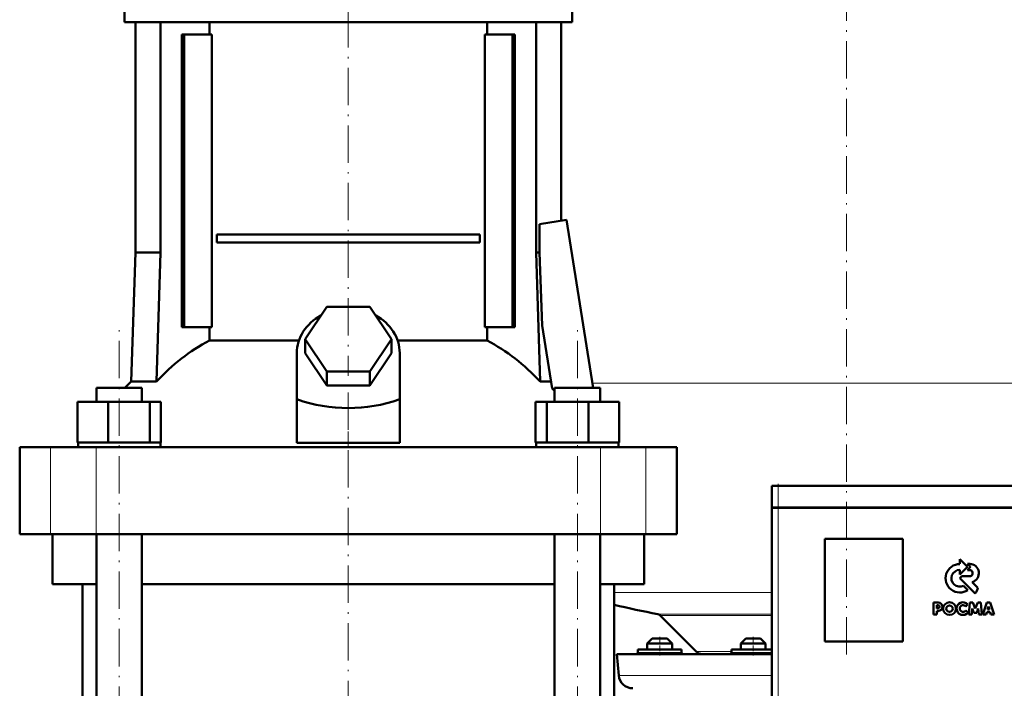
# Model space of a CAD drawing. Extents: x -1438 to 1837, y -1650 to 612.
# Tile 61 of 89: x -129 to 187, y 12 to 227. Entities that reach past the tile are written whole.
import ezdxf

# ---------------------------------------------------------------- set-up
doc = ezdxf.new("R2010")
doc.units = 0
doc.linetypes.add('DASHDOT', pattern=[18.5, 12, -3, 0.5, -3])

msp = doc.modelspace()

# ---------------------------------------------------------------- linework, layer by layer
at = {"color": 7, "linetype": 'DASHDOT', "lineweight": 18}
for p, q in [((136.79, 275.46), (136.79, 21.79)), ((-23.21, 248.4), (-23.21, 112.47)), ((-96.75, -110.32), (-96.75, 128.48)), ((50.33, -110.32), (50.33, 128.48)), ((-23.21, -108.42), (-23.21, 107.58)), ((114.79, 76.23), (114.79, 3.03))]:
    msp.add_line(p, q, dxfattribs=at)
at = {"color": 7, "lineweight": 50}
for p, q in [((-95.11, 237.08), (-95.11, 226.08)), ((48.69, 237.08), (48.69, 226.08)), ((-95.11, 226.08), (-23.21, 226.08)), ((-91.51, 226.08), (-91.51, 152.08)), ((-83.51, 226.08), (-83.51, 152.08)), ((-67.8, 222.08), (-67.8, 226.08)), ((-23.21, 226.08), (48.69, 226.08)), ((21.38, 226.08), (21.38, 222.08)), ((37.1, 226.08), (37.1, 152.08)), ((45.09, 226.08), (45.09, 162.3)), ((-75.92, 222.08), (-76.63, 222.08)), ((-76.63, 128.08), (-76.63, 222.08)), ((-67.07, 222.08), (-75.92, 222.08)), ((-75.92, 128.08), (-75.92, 222.08)), ((-67.07, 128.08), (-67.07, 222.08)), ((20.66, 222.08), (20.66, 128.08)), ((29.51, 222.08), (20.66, 222.08)), ((29.51, 128.08), (29.51, 222.08)), ((30.21, 222.08), (29.51, 222.08)), ((30.21, 222.08), (30.21, 128.08)), ((38.15, 161.2), (46.85, 162.58)), ((46.85, 162.58), (55.4, 108.58)), ((38.15, 152.08), (38.15, 161.2)), ((-65.4, 157.83), (18.98, 157.83)), ((-65.4, 157.83), (-65.4, 155.33)), ((18.98, 155.33), (-65.4, 155.33)), ((18.98, 157.83), (18.98, 155.33)), ((-91.51, 152.08), (-92.96, 110.64)), ((-83.51, 152.08), (-91.51, 152.08)), ((-83.51, 152.08), (-84.79, 110.64)), ((37.1, 152.08), (38.15, 152.08)), ((37.1, 152.08), (38.37, 110.64)), ((39.06, 128.68), (38.15, 152.08)), ((-37.07, 124.28), (-30.14, 134.67)), ((-30.14, 134.67), (-16.28, 134.67)), ((-16.28, 134.67), (-9.35, 124.28)), ((-76.63, 128.08), (-75.92, 128.08)), ((-75.92, 128.08), (-67.07, 128.08)), ((-67.8, 123.8), (-67.8, 128.08)), ((20.66, 128.08), (29.51, 128.08)), ((21.38, 128.08), (21.38, 123.8)), ((29.51, 128.08), (30.21, 128.08)), ((42.28, 108.36), (39.06, 128.68)), ((-67.8, 123.8), (-39.04, 123.8)), ((-30.14, 113.88), (-37.07, 124.28)), ((-37.07, 119.78), (-37.07, 124.28)), ((-9.35, 124.28), (-16.28, 113.88)), ((-9.35, 119.78), (-9.35, 124.28)), ((-7.38, 123.8), (21.38, 123.8)), ((-39.71, 104.93), (-39.71, 119.78)), ((-30.14, 109.38), (-37.07, 119.78)), ((-9.35, 119.78), (-16.28, 109.38)), ((-6.71, 104.93), (-6.71, 119.78)), ((-16.28, 113.88), (-30.14, 113.88)), ((-30.14, 109.38), (-30.14, 113.88)), ((-16.28, 109.38), (-16.28, 113.88)), ((-104.05, 108.58), (-101.91, 108.58)), ((-104.05, 104.08), (-104.05, 108.58)), ((-101.91, 108.58), (-89.45, 108.58)), ((-92.96, 110.64), (-84.79, 110.64)), ((-89.45, 104.08), (-89.45, 108.58)), ((-16.28, 109.38), (-30.14, 109.38)), ((38.37, 110.64), (41.92, 110.64)), ((43.03, 108.58), (55.49, 108.58)), ((43.03, 104.08), (43.03, 108.58)), ((55.49, 108.58), (57.63, 108.58)), ((57.63, 104.08), (57.63, 108.58)), ((57.63, 104.08), (57.63, 108.58)), ((-39.71, 90.94), (-39.71, 104.93)), ((-6.71, 90.94), (-6.71, 104.93)), ((-110.13, 104.08), (-100.33, 104.08)), ((-110.13, 91.08), (-110.13, 104.08)), ((-100.33, 104.08), (-86.95, 104.08)), ((-100.33, 91.08), (-100.33, 104.08)), ((-86.95, 91.08), (-86.95, 104.08)), ((-86.95, 104.08), (-83.36, 104.08)), ((-83.36, 91.08), (-83.36, 104.08)), ((36.95, 104.08), (40.53, 104.08)), ((36.95, 91.08), (36.95, 104.08)), ((40.53, 104.08), (53.92, 104.08)), ((40.53, 91.08), (40.53, 104.08)), ((53.92, 104.08), (63.71, 104.08)), ((53.92, 91.08), (53.92, 104.08)), ((63.71, 91.08), (63.71, 104.08)), ((63.71, 91.08), (63.71, 104.08)), ((-128.71, 89.58), (-118.77, 89.58)), ((-128.71, 61.58), (-128.71, 89.58)), ((-118.77, 89.58), (-104.2, 89.58)), ((-110.13, 91.08), (-109.12, 91.08)), ((-109.95, 89.58), (-109.95, 91.08)), ((-109.12, 91.08), (-101.35, 91.08)), ((-104.2, 89.58), (57.78, 89.58)), ((-101.35, 91.08), (-100.33, 91.08)), ((-100.33, 91.08), (-98.95, 91.08)), ((-98.95, 91.08), (-88.33, 91.08)), ((-88.33, 91.08), (-86.95, 91.08)), ((-86.95, 91.08), (-86.58, 91.08)), ((-86.58, 91.08), (-83.55, 91.08)), ((-83.73, 91.08), (-83.36, 91.08)), ((-83.55, 91.08), (-83.55, 89.58)), ((-39.71, 90.94), (-23.21, 90.94)), ((-23.21, 90.94), (-6.71, 90.94)), ((36.95, 91.08), (37.32, 91.08)), ((37.13, 91.08), (40.16, 91.08)), ((37.13, 89.58), (37.13, 91.08)), ((40.16, 91.08), (40.53, 91.08)), ((40.53, 91.08), (41.91, 91.08)), ((41.91, 91.08), (52.54, 91.08)), ((52.54, 91.08), (53.92, 91.08)), ((53.92, 91.08), (54.93, 91.08)), ((54.93, 91.08), (62.7, 91.08)), ((57.78, 89.58), (72.36, 89.58)), ((62.7, 91.08), (63.71, 91.08)), ((63.53, 91.08), (63.53, 89.58)), ((63.53, 91.08), (63.53, 89.58)), ((72.36, 89.58), (82.29, 89.58)), ((82.29, 61.58), (82.29, 89.58)), ((114.79, 77.13), (112.79, 77.13)), ((112.79, 70.23), (112.79, 77.13)), ((114.79, 77.13), (194.79, 77.13)), ((114.79, 70.23), (112.79, 70.23)), ((112.79, 70.13), (113.38, 70.13)), ((112.79, 70.13), (112.79, 9.13)), ((112.89, 70.13), (112.89, 70.23)), ((113.38, 70.13), (114.79, 70.13)), ((114.79, 70.23), (194.79, 70.23)), ((194.79, 70.13), (114.79, 70.13)), ((-118.77, 61.58), (-128.71, 61.58)), ((-104.2, 61.58), (-118.77, 61.58)), ((-118.21, 45.58), (-118.21, 61.58)), ((57.78, 61.58), (-104.2, 61.58)), ((-104.05, -90.42), (-104.05, 61.58)), ((-89.45, -90.42), (-89.45, 61.58)), ((43.03, -90.42), (43.03, 61.58)), ((57.63, -90.42), (57.63, 61.58)), ((72.36, 61.58), (57.78, 61.58)), ((71.79, 45.58), (71.79, 61.58)), ((82.29, 61.58), (72.36, 61.58)), ((129.79, 27.13), (129.79, 60.13)), ((129.79, 60.13), (154.79, 60.13)), ((154.79, 60.13), (154.79, 27.13)), ((175.58, 51.09), (173.12, 53.57)), ((173.12, 53.57), (173.12, 52.05)), ((173.12, 48.63), (175.58, 51.09)), ((175.58, 52.09), (176.57, 51.09)), ((176.3, 52.09), (175.58, 52.09)), ((176.57, 51.09), (175.59, 50.1)), ((173.12, 50.15), (173.12, 48.63)), ((173.77, 48.09), (173.14, 47.46)), ((173.14, 47.46), (178.07, 42.52)), ((176.24, 48.09), (173.77, 48.09)), ((175.59, 50.1), (176.24, 50.1)), ((-104.05, 45.58), (-118.21, 45.58)), ((-108.56, -90.42), (-108.56, 45.58)), ((-23.21, 45.58), (-89.45, 45.58)), ((43.03, 45.58), (-23.21, 45.58)), ((71.79, 45.58), (57.63, 45.58)), ((62.14, -90.42), (62.14, 45.58)), ((175.72, 43.68), (174.34, 45.05)), ((178.91, 44.42), (177.12, 46.22)), ((166.22, 39.68), (164.72, 39.68)), ((164.72, 39.68), (164.72, 35.79)), ((165.77, 38.82), (166.11, 38.82)), ((165.77, 37.8), (165.77, 38.82)), ((175.09, 38.36), (175.65, 39.13)), ((176.3, 39.67), (176.04, 35.79)), ((177.27, 39.67), (176.3, 39.67)), ((178.1, 37.73), (177.27, 39.67)), ((178.92, 39.67), (178.1, 37.73)), ((179.9, 39.67), (178.92, 39.67)), ((180.16, 35.79), (179.9, 39.67)), ((181.84, 39.66), (180.53, 35.79)), ((182.86, 39.66), (181.84, 39.66)), ((182.03, 37.44), (182.36, 38.4)), ((182.36, 38.4), (182.66, 37.44)), ((184.17, 35.79), (182.86, 39.66)), ((88.5, 23.92), (76.9, 35.52)), ((164.72, 35.79), (165.76, 35.79)), ((165.76, 36.95), (166.23, 36.95)), ((165.76, 35.79), (165.76, 36.95)), ((166.12, 37.8), (165.77, 37.8)), ((175.77, 36.46), (175.1, 37.15)), ((176.04, 35.79), (177, 35.79)), ((177, 35.79), (177.13, 37.72)), ((177.13, 37.72), (177.63, 36.39)), ((177.63, 36.39), (178.56, 36.39)), ((178.56, 36.39), (179.07, 37.72)), ((179.07, 37.72), (179.19, 35.79)), ((179.19, 35.79), (180.16, 35.79)), ((180.53, 35.79), (181.57, 35.79)), ((181.57, 35.79), (181.81, 36.57)), ((181.81, 36.57), (182.88, 36.57)), ((182.66, 37.44), (182.03, 37.44)), ((182.88, 36.57), (183.13, 35.79)), ((183.13, 35.79), (184.17, 35.79)), ((74.39, 28.13), (72.79, 26.53)), ((78.79, 26.53), (72.79, 26.53)), ((72.79, 24.63), (72.79, 26.53)), ((77.99, 28.13), (74.39, 28.13)), ((79.19, 28.13), (77.99, 28.13)), ((80.79, 26.53), (78.79, 26.53)), ((79.19, 28.13), (80.79, 26.53)), ((80.79, 24.63), (80.79, 26.53)), ((104.39, 28.13), (102.79, 26.53)), ((110.79, 26.53), (102.79, 26.53)), ((102.79, 26.53), (102.79, 24.63)), ((109.19, 28.13), (104.39, 28.13)), ((110.79, 26.53), (109.19, 28.13)), ((110.79, 24.63), (110.79, 26.53)), ((154.79, 27.13), (129.79, 27.13)), ((63.04, 23.13), (112.79, 23.13)), ((63.64, 16.23), (63.04, 23.13)), ((69.79, 24.63), (69.79, 23.63)), ((83.79, 24.63), (69.79, 24.63)), ((83.79, 23.63), (83.79, 24.63)), ((103.29, 24.63), (99.79, 24.63)), ((99.79, 24.63), (99.79, 23.63)), ((112.79, 24.63), (103.29, 24.63))]:
    msp.add_line(p, q, dxfattribs=at)
at = {"color": 7, "lineweight": 18}
for p, q in [((55.16, 110.13), (136.79, 110.13)), ((136.79, 110.13), (226.52, 110.13)), ((-118.77, 61.58), (-118.77, 89.58)), ((-104.2, 61.58), (-104.2, 89.58)), ((57.78, 61.58), (57.78, 89.58)), ((72.36, 61.58), (72.36, 89.58)), ((114.79, 70.23), (114.79, 77.13)), ((114.79, 70.13), (114.79, 70.23)), ((114.79, 9.13), (114.79, 70.13)), ((62.14, 42.93), (112.79, 42.93)), ((76.12, 35.93), (112.79, 35.93)), ((76.9, 35.52), (112.79, 35.52)), ((76.79, 23.63), (69.79, 23.63)), ((83.79, 23.63), (76.79, 23.63)), ((88.5, 23.92), (99.79, 23.92)), ((103.29, 23.63), (99.79, 23.63)), ((106.79, 23.63), (103.29, 23.63)), ((112.79, 23.63), (106.79, 23.63)), ((63.64, 16.23), (112.79, 16.23))]:
    msp.add_line(p, q, dxfattribs=at)
at = {"color": 7, "linetype": 'DASHDOT', "lineweight": 18, "ltscale": 0.419809}
msp.add_line((-23.21, 89.54), (-23.21, 106.33), dxfattribs=at)
at = {"color": 7, "linetype": 'DASHDOT', "lineweight": 18, "ltscale": 0.207015}
msp.add_line((114.79, 77.82), (114.79, 69.54), dxfattribs=at)
at = {"color": 7, "linetype": 'DASHDOT', "lineweight": 18, "ltscale": 0.150015}
for p, q in [((76.79, 28.63), (76.79, 22.63)), ((106.79, 28.63), (106.79, 22.63))]:
    msp.add_line(p, q, dxfattribs=at)
at = {"color": 7, "lineweight": 50}
for centre, radius in [((169.83, 37.72), 2.05), ((169.81, 37.7), 1.03)]:
    msp.add_circle(centre, radius, dxfattribs=at)
for centre, radius, start, end in [((-43.21, 58.55), 72.02, 133.6854, 136.0088), ((-6.21, 57.31), 70.4, 45.6234, 46.4754), ((173.13, 47.46), 4.58, 90.1383, 304.4298), ((176.24, 49.09), 3, 287.1499, 88.7273), ((173.13, 47.46), 2.69, 90.2347, 296.6674), ((176.25, 49.09), 1, 269.9385, 89.9386), ((173.26, 45.79), 5.82, 325.8057, 346.3515), ((136.79, 350.13), 320, 256.5096, 259.0714), ((166.12, 38.31), 0.509, 270.4383, 90.0947), ((166.21, 38.31), 1.36, 270.7089, 89.4662), ((174.16, 37.72), 2.05, 43.4814, 321.8497), ((174.19, 37.75), 1.08, 34.2807, 326.1974), ((75.84, 34.46), 1.5, 45, 79.0714), ((69.29, 23.63), 0.5, 270, 0), ((84.29, 23.63), 0.5, 180, 270), ((90.41, 25.83), 2.7, 225, 270.0003), ((99.29, 23.63), 0.5, 270, 360), ((68.12, 16.63), 4.5, 185, 270)]:
    msp.add_arc(centre, radius, start, end, dxfattribs=at)
for centre, major_axis, ratio, start_param, end_param in [((-23.21, 119.78), (-16.5, 0), 0.866025, 5.274709, 6.283185), ((-23.21, 119.78), (-16.5, 0), 0.866025, 3.141593, 4.150069), ((-40.87, 58.55), (0, 72.02), 0.882948, 0.43727, 0.762454), ((-5.55, 58.55), (0, 72.02), 0.882948, 5.520731, 5.845916), ((-23.21, 247.98), (0, 145.88), 0.577738, 2.94454, 3.338645)]:
    msp.add_ellipse(centre, major_axis=major_axis, ratio=ratio, start_param=start_param, end_param=end_param, dxfattribs=at)

doc.saveas('drawing.dxf')
